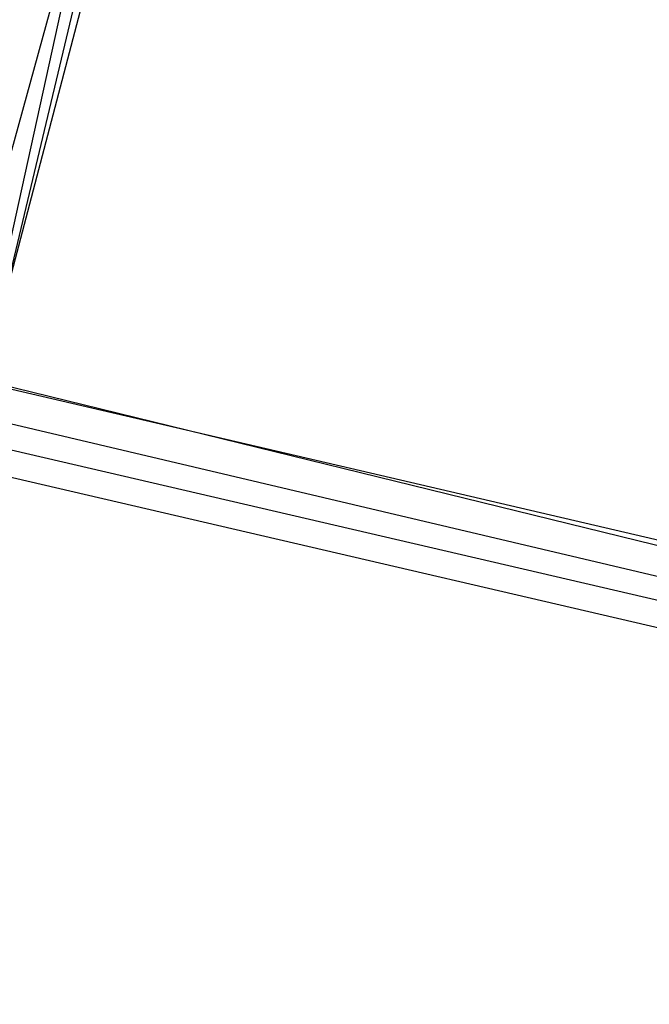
# Model space of a CAD drawing. Header units: feet. Extents: x -79 to 198, y -22 to 181.
# Tile 31 of 256: x 32.492 to 32.8, y 20.17 to 20.652. Entities that reach past the tile are written whole.
import ezdxf

# ---------------------------------------------------------------- set-up
doc = ezdxf.new("R2010")
doc.units = ezdxf.units.FT
doc.layers.add('A-LINEA', color=7, linetype='CONTINUOUS')

msp = doc.modelspace()

# ---------------------------------------------------------------- linework, layer by layer
at = {"layer": 'A-LINEA'}
for points in [[(26.7067, 23.3511), (28.04, 21.6178), (31.0267, 20.8311), (34.0133, 20.0978), (37.0133, 19.4044), (40.0267, 18.7778), (43.0533, 18.2044), (46.0933, 17.6844), (49.1467, 17.2178), (52.2, 16.8044), (55.2533, 16.4444), (58.32, 16.1511), (60.4, 16.0178), (62.48, 15.9511), (64.5467, 15.9244), (66.6267, 15.9511), (68.7067, 16.0178), (70.7867, 16.1511), (72.8533, 16.3244), (74.92, 16.5511), (76.9867, 16.8178), (79.04, 17.1511), (81.08, 17.5244), (83.12, 17.9378)], [(26.7067, 23.3511), (28.04, 21.6178), (31.0267, 20.8311), (34.0133, 20.0978), (37.0133, 19.4044), (40.0267, 18.7778), (43.0533, 18.2044), (46.0933, 17.6844), (49.1467, 17.2178), (52.2, 16.8044), (55.2533, 16.4444), (58.32, 16.1511), (60.4, 16.0178), (62.48, 15.9511), (64.5467, 15.9244), (66.6267, 15.9511), (68.7067, 16.0178), (70.7867, 16.1511), (72.8533, 16.3244), (74.92, 16.5511), (76.9867, 16.8178), (79.04, 17.1511), (81.08, 17.5244), (83.12, 17.9378)], [(32.6267, 21.0578), (32.3467, 21.1244), (32.2, 20.5644), (32.48, 20.4978), (32.6267, 21.0578)], [(32.3333, 21.1244), (32.6133, 21.0578), (32.48, 20.4978), (32.2, 20.5644), (32.3333, 21.1244)], [(32.6267, 21.0578), (32.3467, 21.1244), (32.2, 20.5644), (32.48, 20.4978), (32.6267, 21.0578)], [(32.3333, 21.1244), (32.6133, 21.0578), (32.48, 20.4978), (32.2, 20.5644), (32.3333, 21.1244)], [(32.6133, 21.0444), (32.3467, 21.1111), (32.2133, 20.5778), (32.4667, 20.5111), (32.6133, 21.0444)], [(32.3467, 21.1111), (32.6, 21.0578), (32.48, 20.5111), (32.2133, 20.5644), (32.3467, 21.1111)], [(32.6133, 21.0444), (32.3467, 21.1111), (32.2133, 20.5778), (32.4667, 20.5111), (32.6133, 21.0444)], [(32.3467, 21.1111), (32.6, 21.0578), (32.48, 20.5111), (32.2133, 20.5644), (32.3467, 21.1111)], [(32.36, 20.4844), (36.2, 19.5778), (36.2, 19.5911), (36.2133, 19.6044), (36.2, 19.6044), (32.3733, 20.4978), (32.36, 20.4978), (32.36, 20.4844)], [(32.36, 20.4844), (36.2, 19.5778), (36.2, 19.5911), (36.2133, 19.6044), (36.2, 19.6044), (32.3733, 20.4978), (32.36, 20.4978), (32.36, 20.4844)], [(32.36, 20.4578), (36.2, 19.5644), (36.2, 19.5778), (32.36, 20.4711), (32.36, 20.4578)], [(32.36, 20.4578), (36.2, 19.5644), (36.2, 19.5778), (32.36, 20.4711), (32.36, 20.4578)]]:
    msp.add_lwpolyline(points, dxfattribs=at)

doc.saveas('drawing.dxf')
